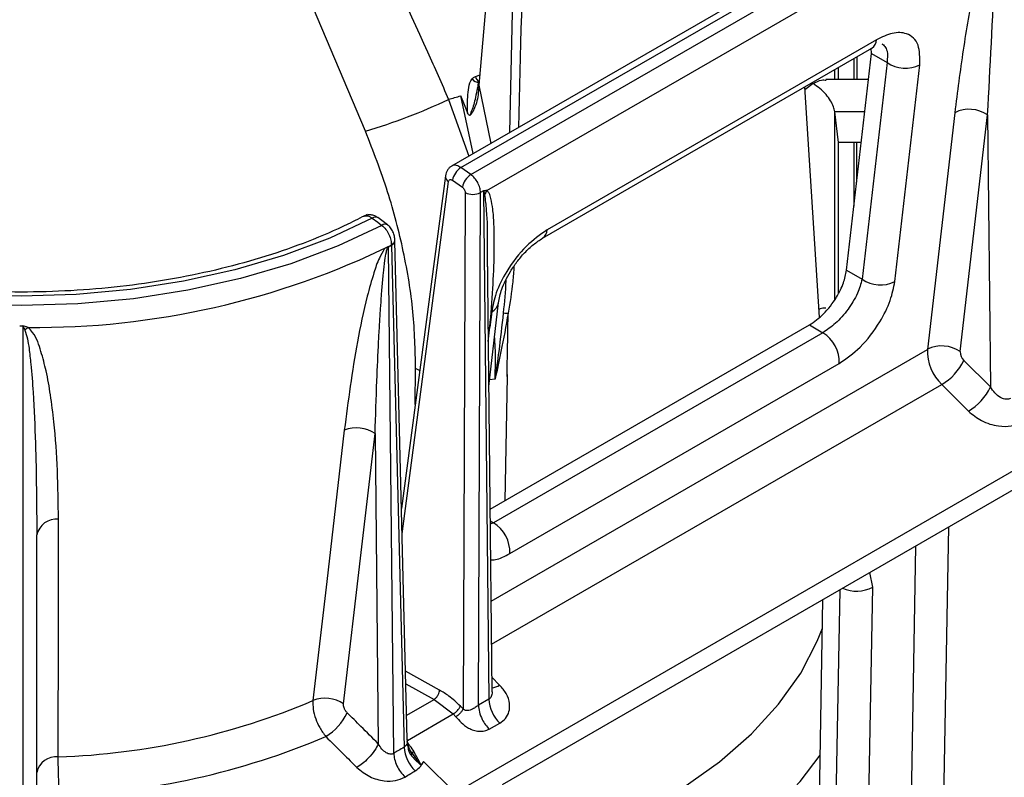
# Model space of a CAD drawing. Header units: millimetres. Extents: x 16 to 503, y 3 to 290.
# Tile 34 of 172: x 104.15 to 109.02, y 73.38 to 77.14. Entities that reach past the tile are written whole.
import ezdxf

# ---------------------------------------------------------------- set-up
doc = ezdxf.new("R2010")
doc.units = ezdxf.units.MM

msp = doc.modelspace()

# ---------------------------------------------------------------- linework, layer by layer
at = {"color": 7, "linetype": 'Continuous', "lineweight": 25}
for p, q in [((106.3021, 73.3086), (123.4903, 83.2311)), ((111.497, 79.4234), (106.2848, 76.4145)), ((106.3313, 76.407), (111.5409, 79.4145)), ((106.3806, 76.3724), (111.5887, 79.379)), ((106.5733, 76.5811), (106.6256, 78.8368)), ((106.4601, 76.2937), (109.0083, 77.7647)), ((106.4994, 77.7393), (106.4201, 76.816)), ((105.8584, 76.5879), (105.4626, 77.5251)), ((108.3908, 77.0408), (106.759, 76.0988)), ((106.7358, 76.0573), (108.3676, 76.9993)), ((108.3657, 76.9727), (108.3633, 76.9987)), ((108.2417, 75.898), (108.3657, 76.9727)), ((108.2784, 76.9478), (108.2784, 76.8434)), ((108.294, 76.8434), (108.2944, 76.957)), ((108.4425, 76.9284), (108.3184, 75.8537)), ((108.3657, 76.9727), (108.4425, 76.9284)), ((108.1834, 76.8434), (108.1834, 76.893)), ((108.2016, 76.8434), (108.2016, 76.9035)), ((108.481, 75.8424), (108.605, 76.9171)), ((106.4032, 76.8592), (106.4261, 76.8671)), ((108.3508, 76.8434), (108.1385, 76.8434)), ((106.4201, 76.816), (106.4795, 76.5269)), ((108.1076, 75.6662), (108.0343, 76.8069)), ((108.0763, 76.8237), (108.0352, 76.7932)), ((106.2704, 76.7456), (106.3702, 76.4638)), ((106.392, 76.4764), (106.3302, 76.7634)), ((108.2016, 76.5315), (108.1834, 76.6831)), ((108.1834, 75.754), (108.1834, 76.6831)), ((108.3323, 76.6831), (108.1834, 76.6831)), ((108.7781, 76.6795), (108.6427, 75.5063)), ((108.8053, 75.495), (108.9407, 76.6682)), ((108.9407, 76.6682), (108.9549, 75.3197)), ((108.2016, 75.7849), (108.2016, 76.5315)), ((108.3148, 76.5315), (108.2016, 76.5315)), ((108.2784, 76.5315), (108.2784, 76.2163)), ((108.292, 76.3345), (108.2928, 76.5315)), ((106.3806, 76.3724), (106.3313, 76.407)), ((106.2544, 76.367), (106.0367, 74.7171)), ((106.2891, 76.3445), (106.3385, 76.3099)), ((106.0399, 74.5913), (106.2704, 76.3384)), ((106.4432, 76.292), (106.4282, 76.2834)), ((106.4432, 76.292), (106.4697, 73.7716)), ((106.3528, 76.2832), (106.3426, 73.7247)), ((106.4181, 73.7418), (106.4282, 76.2834)), ((105.9199, 76.1589), (105.9192, 76.1594)), ((105.9678, 76.1233), (105.9671, 76.1239)), ((105.9703, 76.0141), (105.9524, 76.0054)), ((105.9703, 76.0141), (105.978, 76.0185)), ((105.9723, 76.0103), (105.9703, 76.0141)), ((105.9987, 73.5036), (105.9723, 76.0103)), ((105.9858, 76.0226), (105.9855, 76.0196)), ((105.9875, 76.0203), (106.0503, 73.5343)), ((106.0029, 76.0394), (106.0035, 76.0457)), ((106.0657, 73.5717), (106.0033, 76.0428)), ((106.4617, 75.9968), (106.4612, 75.9158)), ((106.4853, 73.8093), (106.4623, 75.9969)), ((108.2417, 75.898), (108.3184, 75.8537)), ((106.4694, 75.3222), (106.5174, 75.7377)), ((106.4837, 75.6925), (106.475, 75.6169)), ((104.1611, 75.623), (104.1611, 73.0963)), ((106.4664, 75.611), (106.475, 75.6169)), ((106.4671, 75.5444), (106.475, 75.6169)), ((106.4758, 74.7137), (108.0581, 75.6271)), ((108.0581, 75.6271), (108.1246, 75.5887)), ((108.1246, 75.5887), (106.4929, 74.6467)), ((106.4806, 74.2581), (108.6427, 75.5063)), ((106.5738, 74.4941), (108.2056, 75.4361)), ((108.9549, 75.3197), (108.8229, 75.4513)), ((106.1048, 75.2333), (106.1069, 75.4107)), ((106.1269, 75.4009), (106.1069, 75.4107)), ((106.5599, 75.3721), (106.549, 74.756)), ((106.5596, 75.382), (106.5599, 75.3721)), ((106.5599, 75.3721), (106.5596, 75.382)), ((106.5005, 75.3592), (106.4732, 75.3552)), ((106.4828, 74.0441), (108.7134, 75.3318)), ((108.7134, 75.3318), (108.8454, 75.2002)), ((105.9058, 75.0889), (105.922, 73.5511)), ((106.5365, 73.3491), (109.1708, 74.8699)), ((106.4764, 74.6562), (106.4929, 74.6467)), ((106.4929, 74.6467), (106.4766, 74.6403)), ((104.2302, 73.191), (104.2302, 74.5862)), ((108.7048, 72.2279), (108.7478, 74.6257)), ((108.5836, 74.5309), (108.5424, 72.2294)), ((108.3714, 74.3271), (108.3574, 74.4003)), ((108.208, 74.3141), (108.1787, 72.6675)), ((108.3419, 72.6656), (108.3714, 74.3271)), ((108.0971, 72.7146), (108.1247, 74.266)), ((106.225, 73.8172), (106.0571, 73.9108)), ((106.5228, 73.8422), (106.4846, 73.8804)), ((106.0587, 73.8482), (106.1983, 73.7704)), ((106.0626, 73.6921), (106.1983, 73.7704)), ((106.1983, 73.7704), (106.2928, 73.6986)), ((106.4697, 73.7716), (106.4181, 73.7418)), ((106.3426, 73.7247), (106.3288, 73.7382)), ((106.0662, 73.5678), (106.2928, 73.6986)), ((106.2928, 73.6986), (106.3066, 73.6851)), ((106.4718, 73.6235), (106.5234, 73.6532)), ((106.0632, 73.5625), (106.0688, 73.5356)), ((106.1334, 73.4464), (106.0864, 73.5095)), ((106.094, 73.4991), (106.0876, 73.5068)), ((106.0885, 73.5078), (106.0907, 73.5036)), ((106.3021, 73.3086), (106.1465, 73.4639))]:
    msp.add_line(p, q, dxfattribs=at)
at = {"color": 7, "linetype": 'Continuous', "lineweight": 25, "flags": 128}
for points in [[(105.8923, 76.1564), (105.6811, 76.0574), (105.453, 75.9716), (105.2106, 75.9002), (104.9566, 75.8438), (104.6938, 75.803), (104.425, 75.7784), (104.1533, 75.7702), (103.8815, 75.7784), (103.6127, 75.803), (103.3499, 75.8438), (103.0959, 75.9002), (102.8535, 75.9716), (102.6254, 76.0574), (102.4142, 76.1564)], [(105.8923, 76.1564), (105.9191, 76.1365), (105.9402, 76.1209)], [(105.9671, 76.1239), (105.9454, 76.1399), (105.9193, 76.1594)], [(105.9402, 76.1209), (105.7232, 76.019), (105.4889, 75.9308), (105.2399, 75.8573), (104.9789, 75.7992), (104.7088, 75.7573), (104.4326, 75.732), (104.1533, 75.7235), (103.8739, 75.732), (103.5977, 75.7573), (103.3276, 75.7992), (103.0666, 75.8573), (102.8176, 75.9308), (102.5833, 76.019), (102.3663, 76.1209)], [(105.7535, 75.1055), (105.6667, 74.3549), (105.5984, 73.7653)], [(105.7498, 73.7483), (105.8372, 74.499), (105.9058, 75.0889)], [(104.3367, 73.4859), (104.3371, 74.1455), (104.3374, 74.6638)], [(106.516, 72.9361), (106.7689, 73.0153), (107.0071, 73.1084), (107.2285, 73.2145), (107.4308, 73.3325), (107.6122, 73.4614), (107.7709, 73.5999), (107.9054, 73.7468), (108.0145, 73.9004), (108.097, 74.0595), (108.1222, 74.1239)], [(106.4802, 72.5114), (106.5897, 72.5407), (106.8466, 72.6219), (107.089, 72.7168), (107.3147, 72.8246), (107.5216, 72.9443), (107.7079, 73.0747), (107.8719, 73.2149), (108.0121, 73.3633), (108.111, 73.4942)]]:
    msp.add_lwpolyline(points, dxfattribs=at)
at = {"color": 7, "linetype": 'Continuous', "lineweight": 25}
for centre, radius, start, end in [((108.3389, 77.0426), 0.052, 303.4937, 357.9525), ((108.5334, 77.061), 0.1608, 235.5675, 296.466), ((106.4272, 76.8804), 0.0527, 219.6683, 263.0661), ((106.444, 76.8672), 0.0415, 191.139, 237.3148), ((106.4298, 76.8251), 0.0133, 178.657, 223.2149), ((105.0498, 79.3181), 2.8474, 286.4975, 295.3836), ((105.3897, 79.8095), 3.188, 286.0366, 287.1574), ((108.8498, 76.5356), 0.1608, 55.5675, 116.466), ((106.3829, 76.3268), 0.0955, 122.7875, 169.2897), ((106.2851, 76.3654), 0.0308, 176.875, 241.3502), ((106.4323, 76.2922), 0.0955, 122.7875, 169.2897), ((106.5687, 76.2168), 0.133, 144.6899, 154.5807), ((106.3903, 76.3596), 0.0852, 243.8354, 296.4261), ((105.9083, 76.1355), 0.0262, 65.2494, 127.3251), ((105.9561, 76.1), 0.0262, 65.2449, 127.3197), ((106.7071, 76.1006), 0.0519, 303.2582, 357.9689), ((104.2232, 79.6275), 4.0128, 269.4777, 296.0566), ((105.9734, 76.0505), 0.0306, 294.0499, 350.8743), ((108.4093, 75.9863), 0.1608, 235.5675, 296.466), ((106.4566, 75.7478), 0.0616, 296.0889, 350.6694), ((106.5582, 75.7474), 0.0623, 255.3007, 276.6249), ((104.1533, 80.3534), 4.7303, 269.9044, 270.0956), ((104.2972, 75.4676), 0.1842, 126.8906, 133.1913), ((108.0325, 75.442), 0.1733, 358.0332, 57.8508), ((108.7144, 75.3624), 0.1608, 55.5675, 116.466), ((108.8736, 75.4983), 0.2311, 178.0326, 226.1104), ((108.863, 75.493), 0.0578, 178.0326, 226.1104), ((108.572, 75.5713), 0.2782, 300.5682, 334.4477), ((108.7039, 75.4397), 0.2782, 300.5682, 334.4477), ((105.814, 74.9534), 0.1637, 55.8964, 111.6887), ((104.3272, 74.5651), 0.0992, 84.0973, 167.7177), ((106.4007, 74.5), 0.1733, 358.0332, 57.8508), ((108.2912, 74.4847), 0.1769, 246.9035, 296.9802), ((106.4733, 73.9186), 0.091, 277.4554, 302.9827), ((104.2156, 77.0215), 3.5377, 271.9614, 293.0095), ((105.6579, 73.6125), 0.1639, 55.9127, 111.2731), ((106.6504, 73.7822), 0.181, 183.3558, 225.4303), ((106.2432, 73.7799), 0.0952, 301.3921, 334.0226), ((105.5173, 73.8233), 0.2771, 301.4775, 334.6318), ((104.2183, 76.9783), 3.6857, 271.9312, 293.0589), ((106.2322, 73.5468), 0.1824, 183.9314, 225.6552), ((104.3269, 73.3874), 0.099, 84.336, 167.7919)]:
    msp.add_arc(centre, radius, start, end, dxfattribs=at)
for points, knots in [([(106.6697, 78.8305), (106.6693, 78.8129), (106.6673, 78.7249), (106.6588, 78.3555), (106.6421, 77.6312), (106.6261, 76.9782), (106.6169, 76.6062)], [0, 0, 0, 0, 0.023708, 0.118541, 0.497872, 1, 1, 1, 1]), ([(109.0083, 77.7647), (109.0021, 77.7539), (108.9867, 77.7271), (108.9626, 77.6633), (108.9335, 77.5686), (108.9018, 77.4398), (108.8605, 77.2432), (108.8165, 76.9853), (108.791, 76.7826), (108.7781, 76.6795)], [0, 0, 0, 0, 0.027831, 0.068909, 0.163042, 0.277286, 0.416091, 0.703095, 1, 1, 1, 1]), ([(108.9407, 76.6682), (108.9531, 76.9055), (108.9712, 77.2501), (108.9882, 77.6116), (109.0165, 77.743), (109.0198, 77.7584)], [0, 0, 0, 0, 0.66139, 0.960499, 1, 1, 1, 1]), ([(105.8438, 77.675), (105.9523, 77.4443), (106.0973, 77.1357), (106.2355, 76.8242), (106.2704, 76.7456)], [0, 0, 0, 0, 0.747626, 1, 1, 1, 1]), ([(108.605, 76.9171), (108.605, 76.9521), (108.6051, 77.025), (108.5492, 77.0757), (108.4728, 77.08), (108.4174, 77.0535), (108.3908, 77.0408)], [0, 0, 0, 0, 0.271211, 0.563669, 0.79051, 1, 1, 1, 1]), ([(108.4163, 77.0216), (108.4218, 77.0174), (108.4335, 77.0085), (108.4466, 76.9802), (108.4441, 76.9486), (108.4425, 76.9284)], [0, 0, 0, 0, 0.246104, 0.51993, 1, 1, 1, 1]), ([(106.3647, 76.6789), (106.3647, 76.6789), (106.3634, 76.7011), (106.3637, 76.7392), (106.367, 76.7922), (106.374, 76.8281), (106.3846, 76.8437), (106.3867, 76.8468)], [0, 0, 0, 0, 0.001334, 0.384388, 0.657824, 0.933248, 1, 1, 1, 1]), ([(106.3867, 76.8468), (106.3897, 76.8501), (106.3945, 76.8555), (106.4009, 76.8582), (106.4032, 76.8592)], [0, 0, 0, 0, 0.627524, 1, 1, 1, 1]), ([(108.0763, 76.8237), (108.0907, 76.8312), (108.1136, 76.8432), (108.1334, 76.8416), (108.1408, 76.841)], [0, 0, 0, 0, 0.624795, 1, 1, 1, 1]), ([(106.4201, 76.816), (106.4185, 76.7903), (106.4161, 76.7511), (106.3994, 76.702), (106.3861, 76.6774), (106.3776, 76.6676), (106.3758, 76.6656)], [0, 0, 0, 0, 0.505666, 0.770518, 0.95282, 1, 1, 1, 1]), ([(106.4127, 76.7986), (106.412, 76.7954), (106.4075, 76.7775), (106.4015, 76.7374), (106.387, 76.6966), (106.3776, 76.6704), (106.3758, 76.6656)], [0, 0, 0, 0, 0.070554, 0.40088, 0.891284, 1, 1, 1, 1]), ([(106.416, 76.8255), (106.4159, 76.8208), (106.4157, 76.8124), (106.4124, 76.8031), (106.411, 76.7989)], [0, 0, 0, 0, 0.553749, 1, 1, 1, 1]), ([(108.1834, 76.6831), (108.1817, 76.6918), (108.1779, 76.7104), (108.1624, 76.7406), (108.1303, 76.7854), (108.0988, 76.8077), (108.0763, 76.8237)], [0, 0, 0, 0, 0.14898, 0.320804, 0.515547, 1, 1, 1, 1]), ([(106.3302, 76.7634), (106.3305, 76.7625), (106.3332, 76.7561), (106.3447, 76.7279), (106.3558, 76.7006), (106.3647, 76.6789)], [0, 0, 0, 0, 0.031375, 0.22813, 1, 1, 1, 1]), ([(106.3758, 76.6656), (106.3757, 76.6657), (106.3749, 76.666), (106.3725, 76.6673), (106.3682, 76.6713), (106.3661, 76.6759), (106.3647, 76.6789)], [0, 0, 0, 0, 0.022029, 0.151878, 0.449492, 1, 1, 1, 1]), ([(106.1069, 75.4107), (106.1048, 75.5037), (106.1004, 75.6916), (106.0512, 75.9879), (105.9739, 76.2898), (105.8971, 76.4878), (105.8584, 76.5879)], [0, 0, 0, 0, 0.248627, 0.502715, 0.748718, 1, 1, 1, 1]), ([(106.2857, 76.415), (106.2817, 76.4123), (106.2737, 76.4069), (106.2644, 76.3953), (106.2573, 76.3818), (106.2554, 76.3719), (106.2544, 76.3671)], [0, 0, 0, 0, 0.251256, 0.504432, 0.755391, 1, 1, 1, 1]), ([(106.3313, 76.407), (106.3241, 76.4111), (106.3099, 76.4192), (106.2937, 76.4203), (106.2877, 76.4151), (106.2863, 76.4139)], [0, 0, 0, 0, 0.430501, 0.861002, 1, 1, 1, 1]), ([(106.2704, 76.3384), (106.271, 76.3407), (106.2723, 76.3455), (106.2775, 76.3483), (106.2835, 76.3479), (106.2873, 76.3456), (106.2891, 76.3445)], [0, 0, 0, 0, 0.270259, 0.562443, 0.789753, 1, 1, 1, 1]), ([(106.4282, 76.2834), (106.4275, 76.2914), (106.426, 76.3074), (106.4152, 76.333), (106.3997, 76.3564), (106.3869, 76.3671), (106.3806, 76.3724)], [0, 0, 0, 0, 0.251635, 0.5021792, 0.7516337, 1, 1, 1, 1]), ([(106.3385, 76.3099), (106.3406, 76.3081), (106.3449, 76.3045), (106.3496, 76.2968), (106.3523, 76.2894), (106.3526, 76.2852), (106.3528, 76.2832)], [0, 0, 0, 0, 0.271921, 0.561998, 0.788073, 1, 1, 1, 1]), ([(106.4601, 76.2937), (106.457, 76.2933), (106.4515, 76.2927), (106.4457, 76.2922), (106.4432, 76.292)], [0, 0, 0, 0, 0.560002, 1, 1, 1, 1]), ([(106.4432, 76.292), (106.4442, 76.2886), (106.4461, 76.2825), (106.4478, 76.2765), (106.4485, 76.2739)], [0, 0, 0, 0, 0.559999, 1, 1, 1, 1]), ([(106.475, 75.6169), (106.4802, 75.6809), (106.4903, 75.8051), (106.4974, 75.9762), (106.4969, 76.1074), (106.4907, 76.1971), (106.4823, 76.2473), (106.4733, 76.2792), (106.464, 76.2895), (106.4601, 76.2937)], [0, 0, 0, 0, 0.262114, 0.509277, 0.720358, 0.831548, 0.917043, 0.965962, 1, 1, 1, 1]), ([(106.4485, 76.2739), (106.4516, 76.248), (106.461, 76.17), (106.4623, 76.0753), (106.4618, 76.0077), (106.4617, 75.9968)], [0, 0, 0, 0, 0.293612, 0.885963, 1, 1, 1, 1]), ([(105.8667, 76.175), (105.8349, 76.1586), (105.7423, 76.111), (105.5768, 76.0398), (105.3672, 75.966), (105.1453, 75.9043), (104.9138, 75.8551), (104.6748, 75.8191), (104.4306, 75.7967), (104.1837, 75.788), (103.9365, 75.7933), (103.6914, 75.8123), (103.4508, 75.845), (103.2171, 75.891), (102.9926, 75.9497), (102.7798, 76.0208), (102.5948, 76.0963), (102.4867, 76.1511), (102.4398, 76.175)], [0, 0, 0, 0, 0.034215, 0.099474, 0.164791, 0.230151, 0.295554, 0.360994, 0.426461, 0.491945, 0.557436, 0.622922, 0.68839, 0.753828, 0.819225, 0.884572, 0.949861, 1, 1, 1, 1]), ([(105.9179, 76.16), (105.9134, 76.1628), (105.9036, 76.1689), (105.8857, 76.1731), (105.8667, 76.173), (105.8556, 76.1685), (105.85, 76.1662)], [0, 0, 0, 0, 0.2111746, 0.4683322, 0.7334904, 1, 1, 1, 1]), ([(105.8502, 76.1656), (105.8507, 76.1661), (105.8533, 76.1687), (105.8604, 76.1691), (105.87, 76.1684), (105.881, 76.1643), (105.8885, 76.1591), (105.8923, 76.1564)], [0, 0, 0, 0, 0.057214, 0.281853, 0.513865, 0.753248, 1, 1, 1, 1]), ([(105.9402, 76.1209), (105.9469, 76.1148), (105.9602, 76.1025), (105.9759, 76.0757), (105.9858, 76.0472), (105.9858, 76.0308), (105.9858, 76.0226)], [0, 0, 0, 0, 0.2499998, 0.4999997, 0.7499998, 1, 1, 1, 1]), ([(106.0035, 76.0457), (106.0035, 76.0526), (106.0035, 76.0664), (105.9954, 76.0893), (105.983, 76.1099), (105.9728, 76.1189), (105.9678, 76.1233)], [0, 0, 0, 0, 0.258111, 0.510477, 0.757787, 1, 1, 1, 1]), ([(106.759, 76.0988), (106.7238, 76.0741), (106.6504, 76.0226), (106.56, 75.9034), (106.502, 75.7868), (106.4896, 75.7231), (106.4837, 75.6925)], [0, 0, 0, 0, 0.26931, 0.56119, 0.788964, 1, 1, 1, 1]), ([(106.5173, 75.7376), (106.5215, 75.7592), (106.528, 75.7932), (106.5514, 75.8478), (106.5763, 75.8936), (106.6085, 75.941), (106.6472, 75.9866), (106.6909, 76.0282), (106.7206, 76.0475), (106.7358, 76.0573)], [0, 0, 0, 0, 0.201725, 0.3157014, 0.4378403, 0.5677671, 0.7050766, 0.8492965, 1, 1, 1, 1]), ([(105.9524, 76.0054), (105.9435, 75.9898), (105.9206, 75.9496), (105.8948, 75.8703), (105.8554, 75.7312), (105.8013, 75.4682), (105.7726, 75.2506), (105.7535, 75.1055)], [0, 0, 0, 0, 0.0485769, 0.1253188, 0.2502406, 0.5001984, 1, 1, 1, 1]), ([(105.9058, 75.0889), (105.9086, 75.1761), (105.9133, 75.328), (105.9215, 75.5091), (105.9281, 75.6279), (105.9328, 75.7037), (105.937, 75.764), (105.9407, 75.811), (105.9438, 75.8478), (105.9481, 75.8929), (105.9534, 75.9397), (105.9592, 75.9786), (105.9641, 75.9987), (105.9664, 76.0055), (105.9682, 76.0089), (105.9692, 76.01), (105.9698, 76.0106), (105.9705, 76.0109), (105.9711, 76.0109), (105.9717, 76.0107), (105.9721, 76.0105), (105.9723, 76.0103)], [0, 0, 0, 0, 0.287207, 0.500066, 0.592427, 0.674421, 0.746049, 0.787481, 0.826086, 0.864271, 0.931567, 0.974804, 0.985587, 0.992609, 0.994849, 0.995723, 0.996491, 0.997229, 0.998018, 0.998926, 1, 1, 1, 1]), ([(105.978, 76.0185), (105.9732, 76.016), (105.9647, 76.0116), (105.9561, 76.0073), (105.9524, 76.0054)], [0, 0, 0, 0, 0.56, 1, 1, 1, 1]), ([(105.978, 76.0185), (105.9794, 76.0187), (105.9819, 76.019), (105.9844, 76.0194), (105.9855, 76.0196)], [0, 0, 0, 0, 0.560512, 1, 1, 1, 1]), ([(105.9855, 76.0196), (105.9859, 76.0196), (105.9865, 76.0198), (105.9872, 76.0201), (105.9875, 76.0203)], [0, 0, 0, 0, 0.560274, 1, 1, 1, 1]), ([(106.003, 76.0441), (106.003, 76.0427), (106.0031, 76.0372), (105.9987, 76.0285), (105.991, 76.0229), (105.9875, 76.0203)], [0, 0, 0, 0, 0.163294, 0.614757, 1, 1, 1, 1]), ([(106.594, 75.9179), (106.5922, 75.8924), (106.5868, 75.8156), (106.574, 75.7376), (106.5654, 75.6854)], [0, 0, 0, 0, 0.331723, 1, 1, 1, 1]), ([(106.5424, 75.6871), (106.5481, 75.7397), (106.5541, 75.7953), (106.5555, 75.8509), (106.5556, 75.8538)], [0, 0, 0, 0, 0.94811, 1, 1, 1, 1]), ([(108.0581, 75.6271), (108.0816, 75.6436), (108.1306, 75.678), (108.1908, 75.7574), (108.2294, 75.8351), (108.2377, 75.8776), (108.2417, 75.898)], [0, 0, 0, 0, 0.26931, 0.56119, 0.788964, 1, 1, 1, 1]), ([(108.3184, 75.8537), (108.3124, 75.831), (108.3029, 75.7953), (108.2752, 75.7437), (108.249, 75.7041), (108.2195, 75.6677), (108.1777, 75.6246), (108.1456, 75.6029), (108.1246, 75.5887)], [0, 0, 0, 0, 0.241377, 0.379064, 0.502795, 0.635745, 0.762467, 1, 1, 1, 1]), ([(108.2056, 75.4361), (108.2408, 75.4608), (108.3143, 75.5123), (108.4046, 75.6315), (108.4626, 75.7481), (108.475, 75.8118), (108.481, 75.8424)], [0, 0, 0, 0, 0.26931, 0.56119, 0.788964, 1, 1, 1, 1]), ([(108.1392, 75.7112), (108.1298, 75.7111), (108.1189, 75.7109), (108.1069, 75.7052), (108.1052, 75.7044)], [0, 0, 0, 0, 0.856995, 1, 1, 1, 1]), ([(106.5005, 75.3592), (106.5007, 75.36), (106.5077, 75.4054), (106.5236, 75.5138), (106.5355, 75.6233), (106.5424, 75.6871)], [0, 0, 0, 0, 0.00795, 0.421843, 1, 1, 1, 1]), ([(106.5654, 75.6854), (106.554, 75.6222), (106.5344, 75.5137), (106.5108, 75.4055), (106.5007, 75.36), (106.5005, 75.3592)], [0, 0, 0, 0, 0.578561, 0.992096, 1, 1, 1, 1]), ([(106.5596, 75.382), (106.5608, 75.4368), (106.5629, 75.5379), (106.5646, 75.639), (106.5654, 75.6854)], [0, 0, 0, 0, 0.541147, 1, 1, 1, 1]), ([(104.1866, 75.6149), (104.1818, 75.6164), (104.1734, 75.619), (104.1649, 75.6218), (104.1611, 75.623)], [0, 0, 0, 0, 0.560047, 1, 1, 1, 1]), ([(104.1611, 75.623), (104.163, 75.619), (104.1663, 75.6119), (104.1696, 75.605), (104.1711, 75.6019)], [0, 0, 0, 0, 0.559998, 1, 1, 1, 1]), ([(104.3374, 74.6638), (104.3364, 74.7445), (104.3345, 74.9059), (104.3199, 75.1116), (104.2995, 75.2759), (104.2794, 75.3928), (104.2514, 75.4958), (104.2281, 75.5717), (104.1944, 75.6068), (104.1866, 75.6149)], [0, 0, 0, 0, 0.250056, 0.500067, 0.639546, 0.763543, 0.866237, 0.969174, 1, 1, 1, 1]), ([(104.1711, 75.6019), (104.1756, 75.5875), (104.1851, 75.5576), (104.193, 75.5011), (104.2035, 75.4127), (104.2148, 75.2559), (104.2275, 74.9736), (104.2291, 74.7377), (104.2302, 74.5862)], [0, 0, 0, 0, 0.043638, 0.091056, 0.167391, 0.305578, 0.554225, 1, 1, 1, 1]), ([(106.5005, 75.3592), (106.5021, 75.4108), (106.5041, 75.4792), (106.4993, 75.5527), (106.4981, 75.5708)], [0, 0, 0, 0, 0.754658, 1, 1, 1, 1]), ([(109.0534, 75.2631), (109.0501, 75.2616), (109.0435, 75.2586), (109.0314, 75.2582), (109.018, 75.2611), (108.9985, 75.2702), (108.9753, 75.2892), (108.9616, 75.3096), (108.9549, 75.3197)], [0, 0, 0, 0, 0.098464, 0.201485, 0.316578, 0.445867, 0.723729, 1, 1, 1, 1]), ([(108.8454, 75.2002), (108.8661, 75.183), (108.9089, 75.1477), (108.9879, 75.1238), (109.0581, 75.1234), (109.0912, 75.1379), (109.107, 75.1448)], [0, 0, 0, 0, 0.278394, 0.573118, 0.796437, 1, 1, 1, 1]), ([(106.4784, 74.4631), (106.4863, 74.4629), (106.5143, 74.4623), (106.5489, 74.4808), (106.5738, 74.4941)], [0, 0, 0, 0, 0.282398, 1, 1, 1, 1]), ([(106.1983, 73.7704), (106.202, 73.7732), (106.2098, 73.779), (106.2187, 73.7926), (106.224, 73.8061), (106.2246, 73.8136), (106.225, 73.8172)], [0, 0, 0, 0, 0.270477, 0.562374, 0.789521, 1, 1, 1, 1]), ([(106.3288, 73.7382), (106.3099, 73.7555), (106.2761, 73.7865), (106.2406, 73.8078), (106.225, 73.8172)], [0, 0, 0, 0, 0.5599875, 1, 1, 1, 1]), ([(106.4852, 73.8093), (106.4853, 73.8091), (106.486, 73.8044), (106.4845, 73.796), (106.4816, 73.7851), (106.4766, 73.7766), (106.472, 73.7733), (106.4697, 73.7716)], [0, 0, 0, 0, 0.009434, 0.3040402, 0.5610986, 0.786877, 1, 1, 1, 1]), ([(106.5234, 73.6532), (106.5336, 73.6605), (106.5548, 73.6758), (106.5719, 73.7102), (106.5746, 73.7527), (106.5594, 73.7997), (106.5347, 73.8284), (106.5228, 73.8422)], [0, 0, 0, 0, 0.171094, 0.357259, 0.552988, 0.783714, 1, 1, 1, 1]), ([(105.5984, 73.7653), (105.5981, 73.7515), (105.5975, 73.7236), (105.6102, 73.6759), (105.6314, 73.6275), (105.6513, 73.6012), (105.662, 73.587)], [0, 0, 0, 0, 0.247267, 0.500098, 0.731447, 1, 1, 1, 1]), ([(105.7676, 73.7046), (105.7645, 73.7081), (105.7583, 73.7152), (105.7525, 73.7277), (105.7495, 73.7391), (105.7497, 73.7452), (105.7498, 73.7483)], [0, 0, 0, 0, 0.279649, 0.559736, 0.779532, 1, 1, 1, 1]), ([(106.3426, 73.7247), (106.3407, 73.721), (106.3369, 73.7133), (106.3266, 73.7011), (106.3159, 73.6912), (106.3096, 73.6871), (106.3066, 73.6851)], [0, 0, 0, 0, 0.2705407, 0.5623571, 0.7894573, 1, 1, 1, 1]), ([(106.4181, 73.7418), (106.4159, 73.7404), (106.411, 73.7371), (106.3999, 73.7292), (106.3902, 73.7235), (106.3797, 73.7187), (106.3721, 73.7161), (106.3629, 73.7149), (106.3559, 73.7157), (106.3507, 73.7176), (106.3462, 73.7206), (106.3438, 73.7233), (106.3426, 73.7247)], [0, 0, 0, 0, 0.09908, 0.223919, 0.459056, 0.474394, 0.620945, 0.735822, 0.808436, 0.875017, 0.937939, 1, 1, 1, 1]), ([(106.4181, 73.7418), (106.4191, 73.7308), (106.4211, 73.7084), (106.4347, 73.6743), (106.4522, 73.645), (106.4654, 73.6305), (106.4718, 73.6235)], [0, 0, 0, 0, 0.274285, 0.561403, 0.785715, 1, 1, 1, 1]), ([(105.922, 73.5511), (105.8932, 73.5797), (105.8417, 73.6309), (105.7903, 73.6821), (105.7676, 73.7046)], [0, 0, 0, 0, 0.56, 1, 1, 1, 1]), ([(106.3066, 73.6851), (106.3149, 73.6756), (106.3327, 73.6551), (106.3619, 73.6309), (106.3938, 73.6177), (106.4211, 73.6125), (106.4489, 73.6135), (106.4641, 73.6201), (106.4718, 73.6235)], [0, 0, 0, 0, 0.204248, 0.440099, 0.57162, 0.709815, 0.853539, 1, 1, 1, 1]), ([(105.662, 73.587), (105.6907, 73.5583), (105.7421, 73.5071), (105.7934, 73.4559), (105.816, 73.4333)], [0, 0, 0, 0, 0.56, 1, 1, 1, 1]), ([(106.0653, 73.5717), (106.0654, 73.5685), (106.0657, 73.5608), (106.0631, 73.55), (106.0581, 73.5401), (106.0528, 73.5362), (106.0503, 73.5343)], [0, 0, 0, 0, 0.212786, 0.501645, 0.760424, 1, 1, 1, 1]), ([(106.0705, 73.5435), (106.0697, 73.5476), (106.068, 73.5557), (106.0664, 73.5658), (106.0657, 73.5709)], [0, 0, 0, 0, 0.505715, 1, 1, 1, 1]), ([(105.922, 73.5511), (105.9168, 73.5402), (105.906, 73.5177), (105.8758, 73.4817), (105.8441, 73.4521), (105.8251, 73.4394), (105.816, 73.4333)], [0, 0, 0, 0, 0.270769, 0.562298, 0.789229, 1, 1, 1, 1]), ([(105.9987, 73.5036), (105.996, 73.5023), (105.9906, 73.4995), (105.9811, 73.4991), (105.9709, 73.5015), (105.9564, 73.5086), (105.9381, 73.5244), (105.9277, 73.5417), (105.922, 73.5511)], [0, 0, 0, 0, 0.0992118, 0.2025446, 0.3091872, 0.4285998, 0.6916826, 1, 1, 1, 1]), ([(106.0503, 73.5343), (106.0406, 73.5286), (106.0234, 73.5184), (106.0062, 73.5081), (105.9987, 73.5036)], [0, 0, 0, 0, 0.56, 1, 1, 1, 1]), ([(106.0998, 73.5108), (106.0934, 73.5212), (106.0843, 73.536), (106.0721, 73.5496), (106.0686, 73.5535)], [0, 0, 0, 0, 0.707662, 1, 1, 1, 1]), ([(106.0688, 73.5356), (106.0698, 73.5373), (106.0717, 73.5405), (106.0704, 73.5431), (106.0698, 73.5443)], [0, 0, 0, 0, 0.548842, 1, 1, 1, 1]), ([(106.0688, 73.5356), (106.0692, 73.5316), (106.0699, 73.5241), (106.0739, 73.5102), (106.0795, 73.5014), (106.0833, 73.4954)], [0, 0, 0, 0, 0.262798, 0.500465, 1, 1, 1, 1]), ([(106.0877, 73.5068), (106.0836, 73.5129), (106.0759, 73.5244), (106.0723, 73.5374), (106.0705, 73.5435)], [0, 0, 0, 0, 0.529181, 1, 1, 1, 1]), ([(106.0998, 73.5108), (106.0983, 73.51), (106.0952, 73.5084), (106.0913, 73.5075), (106.088, 73.5076), (106.0869, 73.5089), (106.0864, 73.5095)], [0, 0, 0, 0, 0.233087, 0.482174, 0.740595, 1, 1, 1, 1]), ([(106.1334, 73.4464), (106.127, 73.4584), (106.1154, 73.4798), (106.1046, 73.5013), (106.0998, 73.5108)], [0, 0, 0, 0, 0.558289, 1, 1, 1, 1]), ([(104.3425, 73.2946), (104.3415, 73.3116), (104.3396, 73.3443), (104.3376, 73.3986), (104.3366, 73.4476), (104.3367, 73.4732), (104.3367, 73.4859)], [0, 0, 0, 0, 0.278435, 0.535251, 0.7704, 1, 1, 1, 1]), ([(105.9987, 73.5036), (105.9996, 73.494), (106.0015, 73.4742), (106.0137, 73.4419), (106.0313, 73.4108), (106.0465, 73.3942), (106.0539, 73.3861)], [0, 0, 0, 0, 0.244192, 0.5, 0.755808, 1, 1, 1, 1]), ([(106.0833, 73.4954), (106.0843, 73.497), (106.0862, 73.5001), (106.0875, 73.5042), (106.0876, 73.5076), (106.0866, 73.5092), (106.0861, 73.5099)], [0, 0, 0, 0, 0.2471911, 0.499755, 0.7524454, 1, 1, 1, 1]), ([(106.0833, 73.4954), (106.0905, 73.4868), (106.1016, 73.4737), (106.1198, 73.4579), (106.1289, 73.4502), (106.1334, 73.4464)], [0, 0, 0, 0, 0.4900463, 0.7499289, 1, 1, 1, 1]), ([(106.1047, 73.4164), (106.1151, 73.4237), (106.1334, 73.4369), (106.1425, 73.4556), (106.1465, 73.4639)], [0, 0, 0, 0, 0.561034, 1, 1, 1, 1]), ([(106.1465, 73.4639), (106.1452, 73.4618), (106.1431, 73.4583), (106.1398, 73.4538), (106.1367, 73.45), (106.1345, 73.4476), (106.1334, 73.4464)], [0, 0, 0, 0, 0.340042, 0.5600473, 0.7800235, 1, 1, 1, 1]), ([(105.816, 73.4333), (105.8363, 73.4168), (105.8754, 73.385), (105.9464, 73.3653), (106.0087, 73.3656), (106.0388, 73.3792), (106.0539, 73.3861)], [0, 0, 0, 0, 0.29787, 0.574072, 0.787178, 1, 1, 1, 1]), ([(106.0539, 73.3861), (106.0634, 73.3918), (106.0803, 73.4019), (106.0973, 73.412), (106.1047, 73.4164)], [0, 0, 0, 0, 0.5600057, 1, 1, 1, 1])]:
    msp.add_open_spline(points, degree=3, knots=knots, dxfattribs=at)

doc.saveas('drawing.dxf')
